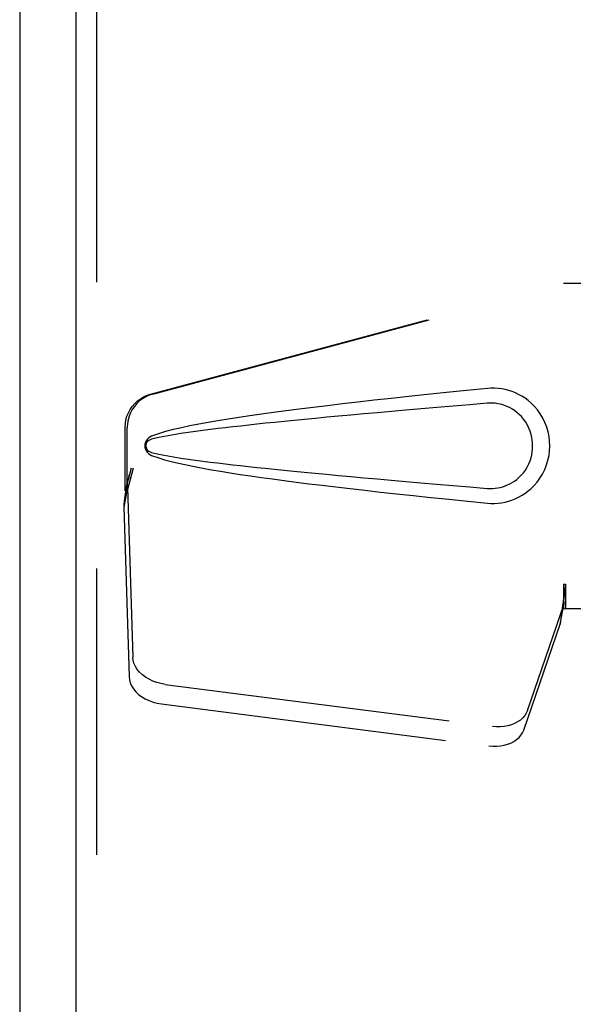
# Model space of a CAD drawing. Header units: inches. Extents: x 0 to 189, y 0 to 122.
# Tile 10 of 18: x 61.32 to 63.33, y 60.45 to 64.02. Entities that reach past the tile are written whole.
import ezdxf

# ---------------------------------------------------------------- set-up
doc = ezdxf.new("R2010")
doc.units = ezdxf.units.IN
doc.header["$LTSCALE"] = 10.388889
doc.header["$MEASUREMENT"] = 0
doc.linetypes.add('HIDDEN', pattern=[0.2, 0.1, -0.1])
doc.layers.add('MASTER_DOOR_ASSEMBLY', color=7, linetype='CONTINUOUS')
doc.layers.add('SLAVE_DOOR_ASSEMBLY', color=7, linetype='CONTINUOUS')

msp = doc.modelspace()

# ---------------------------------------------------------------- linework, layer by layer
at = {"layer": 'MASTER_DOOR_ASSEMBLY', "color": 3, "linetype": 'Continuous'}
msp.add_line((61.5246, 84.8823), (61.5246, 39.7317), dxfattribs=at)
at = {"layer": 'MASTER_DOOR_ASSEMBLY', "color": 8, "linetype": 'HIDDEN'}
for p, q in [((61.5996, 84.8823), (61.5996, 39.7317)), ((61.7953, 62.6597), (63.2927, 63.062)), ((61.8029, 62.6597), (63.3004, 63.062)), ((63.2927, 63.062), (63.6137, 63.062)), ((61.7029, 62.3092), (61.7029, 62.5389)), ((61.7106, 62.3092), (61.7106, 62.5389)), ((61.7247, 62.3908), (61.7029, 62.3092)), ((61.7324, 62.3908), (61.7106, 62.3092)), ((61.7113, 62.3206), (61.6977, 62.2496)), ((61.709, 62.3367), (61.7003, 62.2805)), ((61.7113, 62.3206), (61.7304, 61.7055)), ((61.7003, 62.2805), (61.6994, 62.2697)), ((61.7029, 62.3092), (61.7106, 62.3092)), ((61.6985, 62.2594), (61.6977, 62.2496)), ((61.6977, 62.2496), (61.7169, 61.6345)), ((61.6994, 62.2697), (61.6985, 62.2594)), ((63.2927, 61.9695), (63.3004, 61.9695)), ((63.2927, 61.9695), (63.2929, 61.9592)), ((63.2927, 61.9695), (63.2927, 61.882)), ((63.2929, 61.9592), (63.2932, 61.9293)), ((63.3004, 61.9695), (63.3004, 61.882)), ((63.1622, 61.5115), (63.2941, 61.8953)), ((63.2805, 61.8243), (63.2941, 61.8953)), ((63.2899, 61.8905), (63.2833, 61.8441)), ((63.2927, 61.882), (63.6137, 61.882)), ((63.2935, 61.911), (63.2936, 61.9055)), ((63.1486, 61.4405), (63.2805, 61.8243)), ((63.2833, 61.8441), (63.2805, 61.8243)), ((61.8479, 61.6064), (63.0354, 61.454)), ((61.8344, 61.5354), (63.0218, 61.3829))]:
    msp.add_line(p, q, dxfattribs=at)
for points in [[(63.0168, 62.68), (62.9412, 62.6725), (62.8685, 62.6651), (62.7988, 62.6579), (62.732, 62.6508), (62.6678, 62.6439), (62.6063, 62.6372), (62.5473, 62.6305), (62.4908, 62.624), (62.4365, 62.6176), (62.3846, 62.6113), (62.3347, 62.6051), (62.2869, 62.599), (62.2411, 62.5929), (62.1972, 62.5868), (62.1551, 62.5808), (62.1148, 62.5748), (62.0763, 62.5688), (62.0393, 62.5628), (62.004, 62.5567), (61.9702, 62.5505), (61.9379, 62.5442), (61.9071, 62.5376), (61.8777, 62.5309), (61.8498, 62.5236), (61.8234, 62.5156), (61.7985, 62.507)], [(63.0558, 62.6801), (63.0427, 62.6809), (63.0297, 62.6809), (63.0168, 62.68)], [(63.0168, 62.264), (63.0296, 62.2631), (63.0425, 62.2631), (63.0554, 62.2639), (63.0683, 62.2654), (63.0811, 62.2678), (63.0936, 62.271), (63.1058, 62.275), (63.1178, 62.2797), (63.1294, 62.2851), (63.1409, 62.2914), (63.1524, 62.2987), (63.1638, 62.307), (63.1752, 62.3167), (63.1864, 62.3277), (63.1974, 62.3404), (63.2077, 62.3545), (63.217, 62.3697), (63.225, 62.3858), (63.2316, 62.4024), (63.2367, 62.4194), (63.2404, 62.4366), (63.2426, 62.4539), (63.2433, 62.4712), (63.2427, 62.4885), (63.2407, 62.5057), (63.2372, 62.5229), (63.2322, 62.5399), (63.2258, 62.5565), (63.2179, 62.5727), (63.2087, 62.588), (63.1984, 62.6023), (63.1875, 62.6152), (63.1763, 62.6263), (63.1649, 62.6361), (63.1534, 62.6447), (63.1419, 62.6521), (63.1303, 62.6585), (63.1185, 62.664), (63.1065, 62.6688), (63.0942, 62.6728), (63.0816, 62.6761), (63.0687, 62.6785), (63.0558, 62.6801)], [(61.7029, 62.5389), (61.7036, 62.5526), (61.7058, 62.566), (61.7095, 62.5791), (61.7146, 62.5918), (61.721, 62.6038), (61.7286, 62.615), (61.7375, 62.6254), (61.7474, 62.6347), (61.7583, 62.6429), (61.77, 62.6498), (61.7823, 62.6554), (61.7953, 62.6597)], [(61.8029, 62.6597), (61.79, 62.6554), (61.7776, 62.6498), (61.766, 62.6429), (61.7551, 62.6347), (61.7452, 62.6254), (61.7363, 62.615), (61.7286, 62.6038), (61.7222, 62.5918), (61.7172, 62.5791), (61.7135, 62.566), (61.7113, 62.5526), (61.7106, 62.5389)], [(63.0167, 62.6265), (62.9534, 62.6212), (62.8922, 62.616), (62.8331, 62.611), (62.7762, 62.6061), (62.7214, 62.6013), (62.6686, 62.5967), (62.6178, 62.5922), (62.569, 62.5878), (62.5221, 62.5836), (62.4772, 62.5794), (62.4341, 62.5754), (62.3928, 62.5715), (62.3533, 62.5677), (62.3156, 62.5641), (62.2796, 62.5605), (62.2453, 62.557), (62.2125, 62.5537), (62.1812, 62.5504), (62.1511, 62.5471), (62.122, 62.5439), (62.0937, 62.5408), (62.0661, 62.5376), (62.0389, 62.5344), (62.0121, 62.5311), (61.9852, 62.5276), (61.9584, 62.5241), (61.9316, 62.5203), (61.9048, 62.5164), (61.878, 62.5121), (61.8513, 62.5075), (61.8248, 62.5021), (61.7984, 62.4962)], [(63.0167, 62.3175), (63.0261, 62.317), (63.0355, 62.3171), (63.0449, 62.3178), (63.0542, 62.3191), (63.0635, 62.3209), (63.0726, 62.3234), (63.0815, 62.3263), (63.0901, 62.3299), (63.0985, 62.3339), (63.1068, 62.3385), (63.115, 62.3438), (63.1232, 62.3499), (63.1314, 62.3569), (63.1394, 62.3649), (63.1473, 62.3741), (63.1547, 62.3842), (63.1613, 62.395), (63.167, 62.4063), (63.1716, 62.4175), (63.1752, 62.4287), (63.1778, 62.4396), (63.1797, 62.4504), (63.1808, 62.4609), (63.1811, 62.4712), (63.1809, 62.4816), (63.1799, 62.492), (63.1782, 62.5027), (63.1757, 62.5136), (63.1722, 62.5247), (63.1678, 62.536), (63.1623, 62.5472), (63.1558, 62.5582), (63.1485, 62.5684), (63.1406, 62.5778), (63.1325, 62.586), (63.1243, 62.5932), (63.1161, 62.5995), (63.1077, 62.605), (63.0993, 62.6097), (63.0908, 62.6139), (63.082, 62.6175), (63.0731, 62.6205), (63.0639, 62.623), (63.0546, 62.6249), (63.0452, 62.6262), (63.0357, 62.6269), (63.0262, 62.627), (63.0167, 62.6265)], [(61.7985, 62.507), (61.7925, 62.5039), (61.7872, 62.5), (61.7827, 62.4953), (61.779, 62.4901), (61.7764, 62.4844), (61.7748, 62.4785), (61.7742, 62.4722), (61.7747, 62.466), (61.7763, 62.46), (61.7788, 62.4543), (61.7825, 62.4489), (61.7871, 62.4441), (61.7924, 62.4402), (61.7985, 62.437)], [(61.7984, 62.4962), (61.7933, 62.4943), (61.7888, 62.4918), (61.785, 62.4886), (61.7819, 62.4849), (61.7797, 62.4808), (61.7783, 62.4765), (61.7779, 62.4718), (61.7784, 62.4672), (61.7798, 62.4629), (61.7821, 62.4589), (61.7852, 62.4552), (61.789, 62.4521), (61.7934, 62.4497), (61.7984, 62.4479)], [(61.7984, 62.4479), (61.8247, 62.4419), (61.8512, 62.4366), (61.8778, 62.4319), (61.9046, 62.4277), (61.9313, 62.4237), (61.9581, 62.42), (61.9848, 62.4164), (62.0116, 62.413), (62.0384, 62.4097), (62.0655, 62.4065), (62.0931, 62.4033), (62.1213, 62.4002), (62.1503, 62.397), (62.1804, 62.3937), (62.2117, 62.3905), (62.2444, 62.3871), (62.2788, 62.3836), (62.3147, 62.3801), (62.3525, 62.3764), (62.392, 62.3726), (62.4333, 62.3687), (62.4764, 62.3647), (62.5214, 62.3605), (62.5683, 62.3563), (62.6172, 62.3519), (62.668, 62.3474), (62.7209, 62.3427), (62.7758, 62.338), (62.8328, 62.3331), (62.8919, 62.328), (62.9532, 62.3228), (63.0167, 62.3175)], [(61.7985, 62.437), (61.8212, 62.4291), (61.8451, 62.4217), (61.8704, 62.415), (61.897, 62.4087), (61.9249, 62.4026), (61.954, 62.3967), (61.9844, 62.3909), (62.0161, 62.3852), (62.0492, 62.3796), (62.0838, 62.374), (62.1198, 62.3685), (62.1573, 62.3629), (62.1964, 62.3573), (62.2371, 62.3517), (62.2794, 62.3461), (62.3236, 62.3403), (62.3695, 62.3346), (62.4173, 62.3287), (62.4671, 62.3228), (62.5189, 62.3167), (62.5728, 62.3106), (62.629, 62.3044), (62.6874, 62.298), (62.7482, 62.2915), (62.8114, 62.2848), (62.8772, 62.2781), (62.9457, 62.2711), (63.0168, 62.264)], [(61.7324, 62.3908), (61.7271, 62.3712), (61.7217, 62.352), (61.7163, 62.3331), (61.7109, 62.3148), (61.7056, 62.2972), (61.7003, 62.2805)], [(61.7247, 62.3908), (61.7221, 62.3812), (61.7195, 62.3718), (61.7168, 62.3625), (61.7142, 62.3535), (61.7115, 62.3449), (61.709, 62.3367)], [(61.709, 62.3367), (61.7093, 62.3339), (61.7097, 62.3311), (61.7101, 62.3284), (61.7105, 62.3257), (61.7109, 62.3231), (61.7113, 62.3206)], [(63.3004, 61.9695), (63.2978, 61.9493), (63.2952, 61.9292), (63.2925, 61.9096), (63.2899, 61.8905)], [(63.293, 61.9418), (63.293, 61.9341), (63.2924, 61.9213), (63.2913, 61.9068), (63.2896, 61.8908), (63.2874, 61.8735), (63.2859, 61.8625)], [(63.2932, 61.9293), (63.2933, 61.9199), (63.2935, 61.911)], [(63.2936, 61.9055), (63.2937, 61.9029), (63.2938, 61.9003), (63.294, 61.8978), (63.2941, 61.8953)], [(61.8479, 61.6064), (61.8325, 61.6091), (61.8176, 61.6131), (61.8031, 61.6185), (61.7895, 61.625), (61.7769, 61.6326), (61.7654, 61.6413), (61.7554, 61.6507), (61.7469, 61.6609), (61.74, 61.6717), (61.735, 61.6828), (61.7318, 61.694), (61.7304, 61.7055)], [(61.7169, 61.6345), (61.7182, 61.623), (61.7214, 61.6118), (61.7265, 61.6006), (61.7333, 61.5899), (61.7418, 61.5797), (61.7519, 61.5702), (61.7633, 61.5616), (61.7759, 61.554), (61.7896, 61.5474), (61.804, 61.5421), (61.8189, 61.5381), (61.8344, 61.5354)], [(63.1622, 61.5115), (63.158, 61.5018), (63.1523, 61.4929), (63.1451, 61.4845), (63.1366, 61.4769), (63.1267, 61.4702), (63.1158, 61.4645), (63.1039, 61.4598), (63.0911, 61.4563), (63.0777, 61.4539), (63.0638, 61.4527), (63.0498, 61.4527), (63.0354, 61.454)], [(63.0218, 61.3829), (63.0362, 61.3817), (63.0503, 61.3817), (63.0642, 61.3829), (63.0776, 61.3852), (63.0903, 61.3888), (63.1023, 61.3935), (63.1132, 61.3992), (63.123, 61.4059), (63.1316, 61.4135), (63.1388, 61.4218), (63.1444, 61.4308), (63.1486, 61.4405)]]:
    msp.add_lwpolyline(points, dxfattribs=at)
at = {"layer": 'SLAVE_DOOR_ASSEMBLY', "color": 3, "linetype": 'Continuous'}
msp.add_line((61.3204, 85.0255), (61.3204, 39.5885), dxfattribs=at)

doc.saveas('drawing.dxf')
